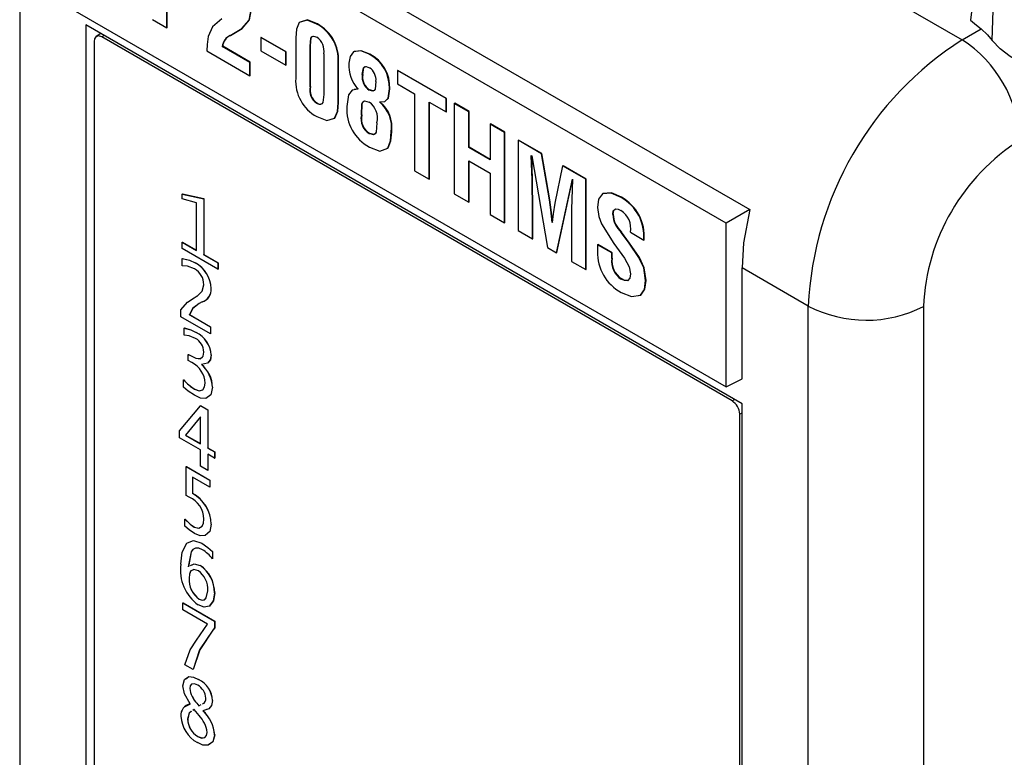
# Model space of a CAD drawing. Header units: millimetres. Extents: x 0 to 559, y 0 to 432.
# Tile 21 of 24: x 352 to 370, y 333 to 346. Entities that reach past the tile are written whole.
import ezdxf

# ---------------------------------------------------------------- set-up
doc = ezdxf.new("R2010")
doc.units = ezdxf.units.MM
doc.header["$LTSCALE"] = 2

msp = doc.modelspace()

# ---------------------------------------------------------------- linework, layer by layer
for p, q in [((354.54901786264, 354.3109651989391), (369.0234053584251, 345.9550791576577)), ((353.1013756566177, 349.7915967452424), (365.1315494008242, 342.8467252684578)), ((364.7001546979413, 342.5976836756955), (352.6990935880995, 349.5257487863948)), ((351.7605655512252, 349.4175307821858), (351.7605655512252, 328.7516301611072)), ((354.4571200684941, 346.1751757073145), (354.4571200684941, 346.8707734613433)), ((354.4641911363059, 346.1792577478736), (354.4641911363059, 346.8666914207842)), ((352.6990935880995, 346.5273591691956), (364.7001546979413, 339.5992940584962)), ((354.1935817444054, 346.3273131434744), (354.4571200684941, 346.1751757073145)), ((364.9928744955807, 339.2882052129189), (352.9720592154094, 346.227674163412)), ((352.9720592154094, 346.227674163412), (352.9720592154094, 332.3464803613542)), ((354.4571200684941, 346.1751757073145), (354.4641911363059, 346.1792577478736)), ((355.617019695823, 346.0333522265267), (355.8309475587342, 346.1600545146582)), ((355.6240907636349, 346.0374342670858), (355.838018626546, 346.1641365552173)), ((355.8309475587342, 346.1600545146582), (355.838018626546, 346.1641365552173)), ((357.2051686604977, 346.2430436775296), (357.2122397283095, 346.2471257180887)), ((369.0234053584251, 345.9550791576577), (369.3716080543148, 346.1560928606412)), ((353.1235927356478, 345.9260312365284), (353.1235927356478, 332.5972604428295)), ((353.2475304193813, 346.0686480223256), (353.1632835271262, 346.0165570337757)), ((353.3075495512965, 346.0339997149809), (353.2649925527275, 346.0076861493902)), ((364.8074213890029, 339.3443838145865), (353.2649925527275, 346.0076861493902)), ((355.617019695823, 346.0333522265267), (355.6240907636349, 346.0374342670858)), ((356.1793797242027, 345.9967296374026), (356.1864507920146, 346.0008116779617)), ((356.6347806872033, 345.7338322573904), (356.1793797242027, 345.9967296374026)), ((356.1793797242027, 345.9967296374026), (356.1793797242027, 345.7537815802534)), ((356.6418517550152, 345.7379142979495), (356.1864507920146, 346.0008116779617)), ((356.8153980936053, 345.9936659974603), (356.8156746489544, 345.2496255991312)), ((355.1898776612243, 345.7521640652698), (355.9777716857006, 345.2973225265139)), ((355.4712390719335, 345.8326853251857), (355.4783101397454, 345.8367673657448)), ((355.9777716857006, 345.5402702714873), (355.4712390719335, 345.8326853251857)), ((355.9848427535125, 345.5443523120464), (355.4783101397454, 345.8367673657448)), ((356.1793797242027, 345.7537815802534), (356.6347806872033, 345.4908842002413)), ((356.6347806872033, 345.7338322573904), (356.6418517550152, 345.7379142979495)), ((356.6347806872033, 345.4908842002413), (356.6347806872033, 345.7338322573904)), ((356.6418517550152, 345.4949662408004), (356.6418517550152, 345.7379142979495)), ((357.0792129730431, 345.8413804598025), (357.0862840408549, 345.8454625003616)), ((357.0792129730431, 345.0971816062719), (357.0792129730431, 345.8413804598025)), ((357.0862840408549, 345.1012636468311), (357.0862840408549, 345.8454625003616)), ((355.9777716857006, 345.5402702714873), (355.9848427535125, 345.5443523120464)), ((355.9777716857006, 345.2973225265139), (355.9777716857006, 345.5402702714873)), ((355.9848427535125, 345.301404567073), (355.9848427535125, 345.5443523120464)), ((357.3291865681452, 345.6970622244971), (357.3294631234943, 344.9530218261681)), ((357.5927246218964, 344.8007376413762), (357.5930011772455, 345.5447768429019)), ((357.5930011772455, 345.5447768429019), (357.6000722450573, 345.548858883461)), ((357.5997956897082, 344.8048196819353), (357.6000722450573, 345.548858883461)), ((358.163816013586, 345.6896283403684), (358.1708870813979, 345.6937103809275)), ((356.6347806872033, 345.4908842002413), (356.6418517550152, 345.4949662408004)), ((358.6810407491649, 345.3913602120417), (358.6881118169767, 345.3954422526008)), ((359.5702770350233, 344.8780150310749), (358.6810407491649, 345.3913602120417)), ((358.6810407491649, 345.3913602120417), (358.6810407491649, 345.1484121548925)), ((359.5773481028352, 344.8820970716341), (358.6881118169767, 345.3954422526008)), ((355.9777716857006, 345.2973225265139), (355.9848427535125, 345.301404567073)), ((358.0359225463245, 345.3175226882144), (358.0429936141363, 345.3216047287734)), ((357.0792129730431, 345.0971816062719), (357.0862840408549, 345.1012636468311)), ((357.9633789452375, 345.0566292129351), (357.8843441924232, 345.0440581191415)), ((358.161878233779, 345.0354274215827), (358.1620561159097, 345.0355179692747)), ((358.1620561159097, 345.0355179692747), (358.1691271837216, 345.0396000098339)), ((358.5317173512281, 345.0552815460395), (358.5387884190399, 345.0593635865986)), ((358.6810407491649, 345.1484121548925), (358.994846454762, 344.9672559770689)), ((358.3564866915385, 344.8124771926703), (358.3565956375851, 344.8171528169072)), ((358.3564866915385, 344.8124771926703), (358.3635577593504, 344.8165592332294)), ((358.3635577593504, 344.8165592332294), (358.363666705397, 344.8212348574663)), ((358.994846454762, 344.9672559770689), (358.994846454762, 343.5556020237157)), ((359.2583847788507, 344.8151185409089), (359.5702770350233, 344.6350669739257)), ((359.2583847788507, 343.4034645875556), (359.2583847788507, 344.8151185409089)), ((359.5702770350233, 344.8780150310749), (359.5773481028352, 344.8820970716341)), ((359.5702770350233, 344.6350669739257), (359.5702770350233, 344.8780150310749)), ((359.5773481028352, 344.6391490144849), (359.5773481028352, 344.8820970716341)), ((357.2012931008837, 344.7930288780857), (357.2083641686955, 344.7971109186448)), ((357.5927246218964, 344.8007376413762), (357.5997956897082, 344.8048196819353)), ((359.2654558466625, 343.4075466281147), (359.2654558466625, 344.8110365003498)), ((359.5702770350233, 344.6350669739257), (359.5773481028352, 344.6391490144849)), ((359.7212370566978, 344.7908676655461), (359.7283081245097, 344.7949497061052)), ((359.7212370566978, 344.7908676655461), (359.7212370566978, 343.1362656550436)), ((359.9847753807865, 344.6387302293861), (359.7212370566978, 344.7908676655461)), ((359.9918464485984, 344.6428122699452), (359.7283081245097, 344.7949497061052)), ((359.9847753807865, 344.6387302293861), (359.9918464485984, 344.6428122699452)), ((359.9847753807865, 343.9840499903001), (359.9847753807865, 344.6387302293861)), ((359.9918464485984, 343.9881320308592), (359.9918464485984, 344.6428122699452)), ((358.0182057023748, 344.5747865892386), (358.0252767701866, 344.5788686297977)), ((358.0182057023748, 344.5746123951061), (358.0252767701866, 344.5786944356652)), ((358.0182057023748, 344.5746123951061), (358.0182057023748, 344.5747865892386)), ((358.0252767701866, 344.5786944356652), (358.0252767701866, 344.5788686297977)), ((360.3767602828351, 344.4124421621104), (360.3838313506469, 344.4165242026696)), ((360.3767602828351, 344.4124421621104), (360.3767602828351, 343.7577619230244)), ((360.6402983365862, 344.260304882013), (360.3767602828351, 344.4124421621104)), ((360.647369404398, 344.2643869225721), (360.3838313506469, 344.4165242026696)), ((358.1640928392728, 344.2372164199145), (358.1711639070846, 344.2412984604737)), ((358.5671510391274, 344.2689013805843), (358.5742221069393, 344.2729834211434)), ((360.6402983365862, 344.260304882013), (360.647369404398, 344.2643869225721)), ((360.6402983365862, 342.6057028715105), (360.6402983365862, 344.260304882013)), ((360.647369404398, 342.6097849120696), (360.647369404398, 344.2643869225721)), ((360.890548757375, 344.1158383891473), (360.8976198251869, 344.1199204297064)), ((360.890548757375, 344.1158383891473), (360.890548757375, 342.4612363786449)), ((361.3157305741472, 343.8703861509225), (360.890548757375, 344.1158383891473)), ((361.3228016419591, 343.8744681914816), (360.8976198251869, 344.1199204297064)), ((359.9847753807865, 343.9840499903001), (359.9918464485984, 343.9881320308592)), ((360.3767602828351, 343.7577619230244), (359.9847753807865, 343.9840499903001)), ((360.3767602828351, 343.7659260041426), (359.9918464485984, 343.9881320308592)), ((359.9847753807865, 343.7411022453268), (360.3767602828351, 343.5148141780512)), ((359.9847753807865, 342.9841282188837), (359.9847753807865, 343.7411022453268)), ((359.9918464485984, 342.9882102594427), (359.9918464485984, 343.7370202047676)), ((361.1313873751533, 343.8358319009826), (361.1409027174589, 343.830657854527)), ((361.1409027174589, 343.830657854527), (361.4267387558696, 342.1517004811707)), ((361.3157305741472, 343.8703861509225), (361.3228016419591, 343.8744681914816)), ((361.4616404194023, 343.0224674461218), (361.3157305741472, 343.8703861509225)), ((361.4687114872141, 343.0265494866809), (361.3228016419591, 343.8744681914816)), ((358.994846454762, 343.5556020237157), (359.2583847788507, 343.4034645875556)), ((361.7052329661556, 343.6455312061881), (361.5591695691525, 342.9663876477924)), ((361.7052329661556, 343.6455312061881), (361.7123040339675, 343.6496132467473)), ((362.1285132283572, 343.4011767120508), (361.7052329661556, 343.6455312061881)), ((362.1355842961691, 343.4052587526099), (361.7123040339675, 343.6496132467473)), ((359.2583847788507, 343.4034645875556), (359.2654558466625, 343.4075466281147)), ((360.3767602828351, 343.5148141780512), (360.3767602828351, 342.7578401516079)), ((361.5922772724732, 342.0561371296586), (361.8837985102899, 343.4017932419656)), ((361.5993483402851, 342.0602191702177), (361.8871840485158, 343.3888629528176)), ((361.8837985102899, 343.4017932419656), (361.8875632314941, 343.399619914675)), ((362.1285132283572, 343.4011767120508), (362.1355842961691, 343.4052587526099)), ((362.1285132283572, 341.7465747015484), (362.1285132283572, 343.4011767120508)), ((362.1355842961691, 341.7506567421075), (362.1355842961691, 343.4052587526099)), ((354.7384209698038, 343.1311994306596), (354.7400755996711, 343.13215462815)), ((354.7384209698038, 343.0457797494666), (354.7384209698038, 343.1311994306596)), ((354.7384209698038, 343.1311994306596), (355.1329362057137, 343.04581676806)), ((354.9973215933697, 342.9675026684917), (354.7384209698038, 343.0457797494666)), ((354.7400755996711, 343.13215462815), (355.134590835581, 343.0467719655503)), ((355.1329362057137, 343.04581676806), (355.134590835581, 343.0467719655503)), ((355.1329362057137, 343.04581676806), (355.1329362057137, 342.0207805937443)), ((355.134590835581, 343.0467719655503), (355.134590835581, 342.0217357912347)), ((359.7212370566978, 343.1362656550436), (359.9847753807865, 342.9841282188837)), ((361.4616404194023, 343.0224674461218), (361.4687114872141, 343.0265494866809)), ((362.7751783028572, 343.0684630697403), (362.782249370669, 343.0725451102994)), ((354.9973215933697, 342.0990692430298), (354.9973215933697, 342.9675026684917)), ((359.9847753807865, 342.9841282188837), (359.9918464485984, 342.9882102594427)), ((361.1540870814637, 342.832254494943), (361.1611581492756, 342.8363365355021)), ((361.1540870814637, 342.3090989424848), (361.1540870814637, 342.832254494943)), ((361.1611581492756, 342.3131809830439), (361.1611581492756, 342.8363365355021)), ((365.1315494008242, 342.8467252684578), (364.7001546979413, 342.5976836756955)), ((360.3767602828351, 342.7578401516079), (360.6402983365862, 342.6057028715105)), ((362.6229241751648, 342.7570920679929), (362.6299952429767, 342.761174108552)), ((360.6402983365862, 342.6057028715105), (360.647369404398, 342.6097849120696)), ((361.5124292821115, 342.6098706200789), (361.5195003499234, 342.613952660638)), ((361.5161750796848, 342.6077032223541), (361.5124292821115, 342.6098706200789)), ((361.5232461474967, 342.6117852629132), (361.5195003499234, 342.613952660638)), ((364.7001546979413, 339.5992940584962), (364.7001546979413, 342.5976836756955)), ((360.890548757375, 342.4612363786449), (361.1540870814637, 342.3090989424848)), ((361.1540870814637, 342.3090989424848), (361.1611581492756, 342.3131809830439)), ((361.864698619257, 342.4218489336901), (361.8649749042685, 341.8987121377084)), ((362.776285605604, 342.4297663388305), (362.7833566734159, 342.4338483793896)), ((362.945426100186, 342.4302617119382), (363.1915238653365, 342.2884306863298)), ((363.1915238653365, 342.2884306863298), (363.1985949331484, 342.292512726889)), ((354.7384209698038, 342.2485293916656), (354.7400755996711, 342.2494845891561)), ((354.7384209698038, 342.1346364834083), (354.7384209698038, 342.2485293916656)), ((354.7384209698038, 342.2485293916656), (354.9973215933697, 342.0990692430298)), ((355.3918368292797, 341.7574275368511), (354.7384209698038, 342.1346364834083)), ((354.7400755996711, 342.2494845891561), (354.9973215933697, 342.1009796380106)), ((361.4267387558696, 342.1517004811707), (361.5922772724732, 342.0561371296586)), ((362.3433299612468, 342.2042031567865), (362.3504010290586, 342.2082851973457)), ((362.3433299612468, 342.2042031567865), (362.3433299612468, 342.0813884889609)), ((362.6068682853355, 342.0520657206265), (362.3433299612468, 342.2042031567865)), ((362.6139393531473, 342.0561477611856), (362.3504010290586, 342.2082851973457)), ((354.7384209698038, 341.9485339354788), (354.7400755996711, 341.9494891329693)), ((354.7384209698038, 341.8159554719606), (354.7384209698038, 341.9485339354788)), ((355.1329362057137, 342.0207805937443), (355.134590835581, 342.0217357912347)), ((355.1329362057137, 342.0207805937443), (355.3918368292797, 341.8713204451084)), ((355.134590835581, 342.0217357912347), (355.3934914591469, 341.8722756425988)), ((361.5922772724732, 342.0561371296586), (361.5993483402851, 342.0602191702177)), ((362.6068682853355, 342.0520657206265), (362.6139393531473, 342.0561477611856)), ((362.6068682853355, 341.9537646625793), (362.6068682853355, 342.0520657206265)), ((362.6068682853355, 341.9537646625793), (362.6139393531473, 341.9578467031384)), ((362.6139393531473, 341.9578467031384), (362.6139393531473, 342.0561477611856)), ((363.1034935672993, 341.9662783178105), (363.1105646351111, 341.9703603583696)), ((354.9740128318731, 341.8719230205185), (354.9756674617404, 341.872878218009)), ((355.3918368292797, 341.8713204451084), (355.3934914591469, 341.8722756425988)), ((355.3918368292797, 341.8713204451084), (355.3918368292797, 341.7574275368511)), ((355.3918368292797, 341.7574275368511), (355.3934914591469, 341.7583827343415)), ((355.3934914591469, 341.8722756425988), (355.3934914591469, 341.7583827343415)), ((361.8649749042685, 341.8987121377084), (362.1285132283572, 341.7465747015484)), ((362.1285132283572, 341.7465747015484), (362.1355842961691, 341.7506567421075)), ((366.2043681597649, 341.0793010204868), (364.9928744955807, 341.7786814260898)), ((364.9928744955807, 339.745468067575), (364.9928744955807, 341.7786814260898)), ((362.780161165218, 341.572416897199), (362.7872322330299, 341.5764989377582)), ((355.2685508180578, 341.3995842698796), (355.270205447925, 341.40053946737)), ((363.2250200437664, 341.5454466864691), (363.2320911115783, 341.5495287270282)), ((354.9532083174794, 341.2310510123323), (355.0117691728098, 341.2637562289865)), ((354.9532083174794, 341.2310510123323), (354.9548629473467, 341.2320062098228)), ((354.9548629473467, 341.2320062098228), (355.013423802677, 341.2647114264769)), ((355.1051968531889, 341.1553220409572), (355.0502960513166, 341.1276222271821)), ((366.2043681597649, 322.7675379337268), (366.2043681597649, 341.0793010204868)), ((368.3163922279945, 341.0739810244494), (368.3163922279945, 322.7589438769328)), ((354.7137637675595, 340.8832325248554), (354.7137637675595, 341.0126967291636)), ((355.2562222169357, 340.5700779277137), (354.7137637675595, 340.8832325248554)), ((354.8678712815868, 340.922397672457), (354.869525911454, 340.9233528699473)), ((354.8678712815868, 340.922397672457), (355.2562222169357, 340.6982074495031)), ((354.869525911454, 340.9233528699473), (355.2578768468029, 340.6991626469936)), ((354.7754067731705, 340.6780053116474), (354.7770614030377, 340.6789605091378)), ((354.7754067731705, 340.5476513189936), (354.7754067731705, 340.6780053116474)), ((355.2562222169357, 340.6982074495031), (355.2578768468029, 340.6991626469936)), ((355.2562222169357, 340.6982074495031), (355.2562222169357, 340.5700779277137)), ((355.2578768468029, 340.6991626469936), (355.2578768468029, 340.5710331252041)), ((354.9921204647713, 340.5958314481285), (354.9937750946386, 340.5967866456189)), ((355.2562222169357, 340.5700779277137), (355.2578768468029, 340.5710331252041)), ((354.8493783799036, 340.1941898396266), (354.8510330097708, 340.195145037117)), ((354.8493783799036, 340.0802969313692), (354.8493783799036, 340.1941898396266)), ((354.8493783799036, 340.1941898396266), (354.8863641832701, 340.1728383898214)), ((354.8510330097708, 340.195145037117), (354.8880188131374, 340.1737935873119)), ((354.8863641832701, 340.1728383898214), (354.8880188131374, 340.1737935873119)), ((355.2685508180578, 340.1844415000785), (355.270205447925, 340.185396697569)), ((354.9121771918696, 340.0440439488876), (354.8493783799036, 340.0802969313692)), ((354.7630781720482, 339.7268204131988), (354.7647328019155, 339.7277756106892)), ((354.7630781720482, 339.5942419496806), (354.7630781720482, 339.7268204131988)), ((355.2932080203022, 339.5922896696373), (355.2948626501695, 339.5932448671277)), ((364.7001546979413, 339.5992940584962), (364.9928744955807, 339.745468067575)), ((354.9639958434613, 339.5585580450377), (354.9656504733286, 339.5595132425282)), ((354.6891065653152, 338.7932887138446), (355.0712932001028, 339.2560145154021)), ((355.0712932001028, 339.2560145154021), (355.0729478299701, 339.2569697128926)), ((355.0712932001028, 339.2560145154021), (355.2069078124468, 339.1777258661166)), ((355.0729478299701, 339.2569697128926), (355.2085624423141, 339.1786810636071)), ((364.8074213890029, 339.3443838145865), (364.8514904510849, 339.3698244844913)), ((364.9928744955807, 325.4070114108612), (364.9928744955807, 339.2882052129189)), ((355.0712932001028, 339.0504734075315), (354.7960186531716, 338.7173330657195)), ((355.0712932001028, 339.0494261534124), (354.7976732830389, 338.71828826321)), ((355.0712932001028, 338.5584204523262), (355.0712932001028, 339.0504734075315)), ((355.2069078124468, 339.1777258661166), (355.2085624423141, 339.1786810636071)), ((355.2069078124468, 339.1777258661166), (355.2069078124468, 338.4801318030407)), ((355.2085624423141, 339.1786810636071), (355.2085624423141, 338.4810870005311)), ((364.9928744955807, 339.1249037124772), (364.9488212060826, 339.0994721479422)), ((364.9488212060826, 325.7707013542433), (364.9488212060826, 339.0994721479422)), ((354.6891065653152, 338.6651591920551), (354.6891065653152, 338.7932887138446)), ((354.7960186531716, 338.7173330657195), (354.7976732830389, 338.71828826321)), ((354.7960186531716, 338.7173330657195), (355.0712932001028, 338.5584204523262)), ((354.7976732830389, 338.71828826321), (355.0712932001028, 338.560330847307)), ((355.0712932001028, 338.4445275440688), (354.6891065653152, 338.6651591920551)), ((355.0712932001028, 338.1455586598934), (355.0712932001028, 338.4445275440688)), ((355.2069078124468, 338.4801318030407), (355.2085624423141, 338.4810870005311)), ((355.2069078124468, 338.4801318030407), (355.3301938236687, 338.4089603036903)), ((355.2069078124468, 338.3662388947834), (355.2069078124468, 338.067270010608)), ((355.3301938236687, 338.295067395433), (355.2069078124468, 338.3662388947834)), ((355.2085624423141, 338.4810870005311), (355.3318484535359, 338.4099155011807)), ((355.2085624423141, 338.365283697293), (355.2085624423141, 338.0682252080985)), ((355.3301938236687, 338.4089603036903), (355.3318484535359, 338.4099155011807)), ((355.3301938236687, 338.4089603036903), (355.3301938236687, 338.295067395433)), ((355.3318484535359, 338.4099155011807), (355.3318484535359, 338.2960225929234)), ((355.2069078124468, 338.067270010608), (355.0712932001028, 338.1455586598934)), ((355.3301938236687, 338.295067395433), (355.3318484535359, 338.2960225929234)), ((354.812392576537, 338.1398364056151), (354.8140472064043, 338.1407916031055)), ((354.812392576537, 337.6130817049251), (354.812392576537, 338.1398364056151)), ((354.812392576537, 338.1398364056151), (355.2438936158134, 337.8907361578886)), ((354.8140472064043, 338.1407916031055), (355.2455482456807, 337.8916913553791)), ((355.2069078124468, 338.067270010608), (355.2085624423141, 338.0682252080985)), ((355.2438936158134, 337.7626066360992), (354.9233499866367, 337.9476525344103)), ((354.9233499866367, 337.9476525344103), (354.9233499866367, 337.6486836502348)), ((354.9250046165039, 337.9466973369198), (354.9250046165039, 337.6496388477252)), ((355.2438936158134, 337.8907361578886), (355.2455482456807, 337.8916913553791)), ((355.2438936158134, 337.8907361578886), (355.2438936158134, 337.7626066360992)), ((355.2455482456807, 337.8916913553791), (355.2455482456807, 337.7635618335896)), ((354.8665228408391, 337.5818329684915), (354.812392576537, 337.6130817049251)), ((354.9233499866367, 337.6486836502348), (354.9250046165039, 337.6496388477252)), ((355.2438936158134, 337.7626066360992), (355.2455482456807, 337.7635618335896)), ((354.7877353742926, 337.1786402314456), (354.7893900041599, 337.179595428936)), ((354.7877353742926, 337.0496209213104), (354.7877353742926, 337.1786402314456)), ((355.2685508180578, 337.0857024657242), (355.270205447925, 337.0866576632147)), ((354.9578315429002, 337.0308401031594), (354.9594861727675, 337.0317953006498)), ((355.0949872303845, 336.7395329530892), (355.0966418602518, 336.7404881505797)), ((355.2932080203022, 336.5826151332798), (355.2948626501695, 336.5835703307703)), ((355.2932080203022, 336.5826151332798), (355.2932080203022, 336.4542631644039)), ((355.2948626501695, 336.5835703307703), (355.2948626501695, 336.4552183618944)), ((355.2932080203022, 336.4542631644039), (355.2948626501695, 336.4552183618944)), ((355.0649362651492, 336.329782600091), (355.0665908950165, 336.3307377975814)), ((354.8617069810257, 336.0976399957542), (354.8633616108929, 336.0985951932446)), ((355.3301938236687, 335.8287454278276), (355.3318484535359, 335.8297006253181)), ((354.7507495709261, 335.6441456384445), (354.7524042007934, 335.6451008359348)), ((354.7507495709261, 335.6441456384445), (355.3301938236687, 335.3096395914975)), ((354.7507495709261, 335.516016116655), (354.7507495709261, 335.6441456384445)), ((354.7524042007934, 335.6451008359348), (355.3318484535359, 335.3105947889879)), ((355.046828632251, 335.713824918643), (355.0484832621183, 335.7147801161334)), ((355.2022845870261, 335.2553505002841), (354.7507495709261, 335.516016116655)), ((355.3301938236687, 335.3096395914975), (355.3318484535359, 335.3105947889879)), ((355.3301938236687, 335.3096395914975), (355.3301938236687, 335.1850692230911)), ((355.3318484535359, 335.3105947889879), (355.3318484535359, 335.1860244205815)), ((354.9973215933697, 334.9610337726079), (355.2022845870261, 335.2553505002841)), ((355.3301938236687, 335.1850692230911), (355.2974459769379, 335.1439134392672)), ((355.2974459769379, 335.1439134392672), (355.2991006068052, 335.1448686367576)), ((355.3318484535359, 335.1860244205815), (355.2991006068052, 335.1448686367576)), ((355.3301938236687, 335.1850692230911), (355.3318484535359, 335.1860244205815)), ((354.9356785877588, 334.4269325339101), (354.7877353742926, 334.5123383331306)), ((354.9356785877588, 334.4269325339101), (354.9373332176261, 334.4278877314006)), ((355.0358484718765, 334.242396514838), (355.0375031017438, 334.2433517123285)), ((354.8740355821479, 334.07621335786), (354.8756902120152, 334.0771685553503)), ((355.2932080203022, 333.8542504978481), (355.2948626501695, 333.8552056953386)), ((354.7928367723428, 333.7493482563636), (354.8876335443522, 333.7957741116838)), ((354.959179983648, 333.6925001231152), (354.9292520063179, 333.6724305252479)), ((354.9608346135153, 333.6934553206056), (354.9309066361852, 333.6733857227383)), ((355.0450949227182, 333.5846213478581), (354.959179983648, 333.6925001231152)), ((355.0059901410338, 333.8058413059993), (355.0076447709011, 333.8067965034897)), ((355.0059901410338, 333.8058413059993), (355.0418201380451, 333.7613552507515)), ((355.0076447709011, 333.8067965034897), (355.0434747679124, 333.7623104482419)), ((355.0418201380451, 333.7613552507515), (355.0849294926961, 333.7822771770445)), ((355.0418201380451, 333.7613552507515), (355.0434747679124, 333.7623104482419)), ((355.0434747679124, 333.7623104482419), (355.0865841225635, 333.783232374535)), ((354.8370497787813, 333.5180901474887), (354.8387044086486, 333.5190453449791)), ((355.0215935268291, 333.1971163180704), (355.0232481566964, 333.1980715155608)), ((355.3301938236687, 333.2258409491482), (355.3318484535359, 333.2267961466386))]:
    msp.add_line(p, q)
at = {"flags": 128}
for points in [[(369.5737227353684, 345.9441629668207), (369.5993508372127, 346.6835585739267), (369.6192118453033, 347.2644480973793)], [(369.2420059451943, 346.888047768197), (369.2064475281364, 346.5663722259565), (369.1784954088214, 346.3136234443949)], [(355.8309475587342, 346.1600545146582), (355.9653978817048, 346.3149582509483), (355.9982086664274, 346.512730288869)], [(355.838018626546, 346.1641365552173), (355.9724689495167, 346.3190402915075), (356.0052797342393, 346.5168123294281)], [(355.4612500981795, 346.338392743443), (355.2943863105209, 346.1938610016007), (355.2125773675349, 346.019089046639)], [(357.2051686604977, 346.2430436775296), (357.0251041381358, 346.3162447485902), (356.881105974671, 346.2745306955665), (356.8287952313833, 346.1510515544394), (356.8153980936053, 345.9936659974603)], [(357.2122397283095, 346.2471257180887), (357.0321752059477, 346.3203267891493), (356.8960494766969, 346.2808932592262)], [(369.1784954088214, 346.3136234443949), (369.2868246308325, 346.2254841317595), (369.3716080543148, 346.1560928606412)], [(369.3716080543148, 346.1560928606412), (369.4879247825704, 346.0460130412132), (369.5737227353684, 345.9441629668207)], [(353.2649925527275, 346.0076861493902), (353.2067060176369, 346.026819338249), (353.1555835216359, 346.0110070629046), (353.1312009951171, 345.9744834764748), (353.1235927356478, 345.9260312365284)], [(355.2125773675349, 346.019089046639), (355.1965426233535, 345.8718775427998), (355.1898776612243, 345.7521640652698)], [(357.0792129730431, 345.8413804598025), (357.0947722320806, 345.9858285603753), (357.1118618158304, 346.0092702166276), (357.1369899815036, 346.0205538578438), (357.1678117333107, 346.0181705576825), (357.2012931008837, 346.0023332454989)], [(357.0862840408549, 345.8454625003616), (357.1018432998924, 345.9899106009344), (357.1189328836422, 346.0133522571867), (357.1392023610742, 346.0224541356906)], [(370.2990322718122, 345.5649907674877), (370.2146631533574, 345.5393780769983), (370.1211048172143, 345.5464613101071), (370.0168495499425, 345.5848932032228), (369.8997009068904, 345.6521281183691), (369.716313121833, 345.7914787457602), (369.5737227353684, 345.9441629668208)], [(358.163816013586, 345.6896283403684), (358.0092836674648, 345.7519706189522), (357.8770727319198, 345.7352100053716), (357.8119972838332, 345.6528440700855), (357.7898245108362, 345.5267223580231)], [(358.1708870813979, 345.6937103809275), (358.0163547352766, 345.7560526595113), (357.8841437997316, 345.7392920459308), (357.8710379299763, 345.7227039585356)], [(358.0359225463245, 345.3175226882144), (358.0594606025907, 345.4450388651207), (358.0782867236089, 345.4629965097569), (358.1046757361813, 345.4672269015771), (358.1660306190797, 345.4454021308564)], [(358.0429936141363, 345.3216047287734), (358.0665316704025, 345.4491209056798), (358.0853577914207, 345.467078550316), (358.0966719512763, 345.4688923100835)], [(358.2858961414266, 345.1949534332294), (358.268524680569, 345.0515271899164), (358.2525439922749, 345.0267032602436), (358.2266432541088, 345.0170862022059), (358.161878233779, 345.0354274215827)], [(357.9563078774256, 345.052547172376), (357.8486440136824, 345.0354223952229), (357.7806319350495, 344.9506157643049), (357.7543908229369, 344.7358601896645)], [(358.2387947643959, 345.0230546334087), (358.2337143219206, 345.0211682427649), (358.1689493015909, 345.0395094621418)], [(358.3565956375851, 344.8171528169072), (358.4458740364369, 344.8252959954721), (358.5067778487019, 344.8853140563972), (358.5317173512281, 345.0552815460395)], [(358.4883800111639, 344.8642975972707), (358.5138489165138, 344.8893960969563), (358.5387884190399, 345.0593635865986)], [(357.3294631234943, 344.9530218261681), (357.3119721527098, 344.8066774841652), (357.2936011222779, 344.7838667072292), (357.2672234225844, 344.7736970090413), (357.2355001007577, 344.7767686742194), (357.2012931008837, 344.7930288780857)], [(358.0182057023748, 344.5747865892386), (358.0285345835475, 344.7773879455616), (358.0426542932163, 344.8188138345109), (358.0733308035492, 344.8390673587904), (358.159940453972, 344.8156554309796)], [(357.2032308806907, 344.5489624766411), (357.3834938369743, 344.4763136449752), (357.5273473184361, 344.5189800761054), (357.5793081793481, 344.643097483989), (357.5927246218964, 344.8007376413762)], [(357.4652958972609, 344.5025606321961), (357.5344183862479, 344.5230621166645), (357.58637924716, 344.6471795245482), (357.5997956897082, 344.8048196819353)], [(358.0252767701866, 344.5788686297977), (358.0356056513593, 344.7814699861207), (358.0455022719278, 344.8105057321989)], [(358.3036129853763, 344.4367023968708), (358.287813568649, 344.2627335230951), (358.2703819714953, 344.231461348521), (358.2404599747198, 344.2184414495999), (358.1640928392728, 344.2372164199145)], [(358.1701830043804, 343.99075289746), (358.3573669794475, 343.9182725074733), (358.5026017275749, 343.9719988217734), (358.5539706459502, 344.1041704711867), (358.5671510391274, 344.2689013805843)], [(358.2885662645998, 344.2554804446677), (358.2774530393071, 344.2355433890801), (358.2475310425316, 344.222523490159), (358.1711639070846, 344.2412984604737)], [(358.4909744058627, 343.9691638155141), (358.5096727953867, 343.9760808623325), (358.5610417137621, 344.1082525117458), (358.5742221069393, 344.2729834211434)], [(361.1540870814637, 342.832254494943), (361.1476644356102, 343.3908293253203), (361.1313873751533, 343.8358319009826)], [(361.1611581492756, 342.8363365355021), (361.154735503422, 343.3949113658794), (361.1384584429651, 343.8399139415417)], [(361.8875632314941, 343.399619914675), (361.8683980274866, 342.8559262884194), (361.864698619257, 342.4218489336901)], [(361.5124292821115, 342.6098706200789), (361.4882065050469, 342.8392501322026), (361.4616404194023, 343.0224674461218)], [(361.5195003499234, 342.613952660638), (361.4952775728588, 342.8433321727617), (361.4687114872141, 343.0265494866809)], [(362.7751783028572, 343.0684630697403), (362.5940926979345, 343.1470226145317), (362.4355834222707, 343.1377659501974), (362.3633396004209, 343.0377134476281), (362.3447143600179, 342.8844536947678)], [(362.782249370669, 343.0725451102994), (362.6011637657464, 343.1511046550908), (362.4426544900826, 343.1418479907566), (362.4239795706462, 343.1159845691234)], [(361.5591695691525, 342.9663876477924), (361.5312796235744, 342.7683135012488), (361.5161750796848, 342.6077032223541)], [(362.3447143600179, 342.8844536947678), (362.3677096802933, 342.7212170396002), (362.4144744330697, 342.5871689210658)], [(362.6229241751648, 342.7570920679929), (362.633325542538, 342.8241330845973), (362.6732929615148, 342.8577508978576), (362.7201584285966, 342.8520953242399), (362.7704722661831, 342.8282320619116)], [(362.6299952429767, 342.761174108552), (362.6403966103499, 342.8282151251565), (362.6758207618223, 342.8580114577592)], [(365.1315494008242, 342.8467252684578), (365.0198805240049, 342.2358621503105), (364.9928744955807, 341.7786814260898)], [(362.4144744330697, 342.5871689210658), (362.6431379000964, 342.2259589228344), (362.8396786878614, 341.9555446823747)], [(363.1034935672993, 341.9662783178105), (362.9248015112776, 342.2303293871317), (362.776285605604, 342.4297663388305)], [(363.1105646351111, 341.9703603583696), (362.9318725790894, 342.2344114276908), (362.7833566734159, 342.4338483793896)], [(354.7384209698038, 341.9485339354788), (354.8678960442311, 341.9207588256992), (354.9740128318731, 341.8719230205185)], [(354.7400755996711, 341.9494891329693), (354.8695506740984, 341.9217140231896), (354.9756674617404, 341.872878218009)], [(362.8396786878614, 341.9555446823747), (362.9254946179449, 341.7978843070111), (362.9470870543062, 341.672328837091)], [(363.2250200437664, 341.5454466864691), (363.1907638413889, 341.7781926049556), (363.1034935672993, 341.9662783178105)], [(363.2320911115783, 341.5495287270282), (363.1978349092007, 341.7822746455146), (363.1105646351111, 341.9703603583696)], [(354.9626474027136, 341.7645912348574), (354.832831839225, 341.8121382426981), (354.7384209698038, 341.8159554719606)], [(362.9470870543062, 341.672328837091), (362.9367974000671, 341.5911681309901), (362.8936558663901, 341.5445643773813), (362.8396743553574, 341.5462129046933), (362.780161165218, 341.572416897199)], [(362.9311525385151, 341.5815137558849), (362.9007269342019, 341.5486464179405), (362.8467454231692, 341.5502949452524), (362.7872322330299, 341.5764989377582)], [(355.0117691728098, 341.2637562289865), (355.1044146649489, 341.3517176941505), (355.1329362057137, 341.4700872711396)], [(362.7779465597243, 341.3307476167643), (362.9676458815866, 341.2538187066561), (363.1293702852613, 341.2772741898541), (363.2030538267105, 341.3858101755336), (363.2250200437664, 341.5454466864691)], [(363.0939017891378, 341.2751865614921), (363.1364413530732, 341.2813562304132), (363.2101248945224, 341.3898922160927), (363.2320911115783, 341.5495287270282)], [(354.7137637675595, 341.0126967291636), (354.836245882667, 341.1520954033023), (354.9532083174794, 341.2310510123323)], [(355.0502960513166, 341.1276222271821), (354.9287742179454, 341.0379368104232), (354.8678712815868, 340.922397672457)], [(354.9974864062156, 341.088381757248), (354.9304288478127, 341.0388920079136), (354.869525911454, 340.9233528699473)], [(354.7754067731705, 340.6780053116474), (354.8952822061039, 340.6433625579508), (354.9921204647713, 340.5958314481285)], [(354.7770614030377, 340.6789605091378), (354.8969368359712, 340.6443177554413), (354.9937750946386, 340.5967866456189)], [(354.9817182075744, 340.4879436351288), (354.8633632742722, 340.5358634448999), (354.7754067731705, 340.5476513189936)], [(354.8863641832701, 340.1728383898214), (354.9837711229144, 340.123676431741), (355.0723104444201, 340.1163026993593), (355.11821412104, 340.1599235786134), (355.1329362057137, 340.2378160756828)], [(354.8880188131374, 340.1737935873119), (354.9854257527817, 340.1246316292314), (355.0739650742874, 340.1172578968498), (355.1062214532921, 340.147910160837)], [(355.2685508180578, 340.1844415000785), (355.2512483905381, 340.094092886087), (355.2029482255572, 340.0359731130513), (355.0882450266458, 340.0113607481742)], [(355.270205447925, 340.185396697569), (355.2529030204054, 340.0950480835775), (355.2182679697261, 340.0533715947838)], [(354.9609136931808, 339.4464444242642), (354.8491283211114, 339.5221684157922), (354.7630781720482, 339.5942419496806)], [(355.2932080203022, 339.5922896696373), (355.2613264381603, 339.454863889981), (355.1708602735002, 339.3861113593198), (355.0701023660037, 339.3955612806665), (354.9609136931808, 339.4464444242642)], [(354.9639958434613, 339.5585580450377), (355.0483121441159, 339.5269426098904), (355.115511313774, 339.5484300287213), (355.1470382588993, 339.5989550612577), (355.1575934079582, 339.6696885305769)], [(355.2948626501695, 339.5932448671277), (355.2629810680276, 339.4558190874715), (355.2299092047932, 339.4306851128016)], [(354.9656504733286, 339.5595132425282), (355.0499667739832, 339.5278978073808), (355.0683026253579, 339.5337608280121)], [(354.7877353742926, 337.1786402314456), (354.8812421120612, 337.0881163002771), (354.9578315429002, 337.0308401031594)], [(354.7893900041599, 337.179595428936), (354.8828967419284, 337.0890714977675), (354.9594861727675, 337.0317953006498)], [(354.9578315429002, 337.0308401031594), (355.0406652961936, 337.0100784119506), (355.1005968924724, 337.0475384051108), (355.1258033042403, 337.1062404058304), (355.1329362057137, 337.1806746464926)], [(355.2685508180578, 337.0857024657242), (355.2414951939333, 336.9505247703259), (355.1581990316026, 336.8785659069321), (355.0661372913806, 336.8732615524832), (354.9622621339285, 336.9143894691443)], [(355.270205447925, 337.0866576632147), (355.2431498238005, 336.9514799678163), (355.2059277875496, 336.9193241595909)], [(354.9622621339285, 336.9143894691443), (354.8635076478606, 336.9838971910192), (354.7877353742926, 337.0496209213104)], [(354.9594861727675, 337.0317953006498), (355.0423199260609, 337.011033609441), (355.0959368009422, 337.0445466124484)], [(354.7137637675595, 336.3536627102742), (354.7352689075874, 336.5742015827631), (354.8204724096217, 336.7364252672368), (354.9411506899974, 336.7854359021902), (355.0949872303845, 336.7395329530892)], [(354.8336521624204, 336.7420611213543), (354.9428053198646, 336.7863910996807), (355.0966418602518, 336.7404881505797)], [(355.0949872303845, 336.7395329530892), (355.2072192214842, 336.6587043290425), (355.2932080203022, 336.5826151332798)], [(355.0966418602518, 336.7404881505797), (355.2088738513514, 336.6596595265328), (355.2948626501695, 336.5835703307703)], [(355.1073158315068, 336.6185228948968), (355.0411737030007, 336.6469075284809), (354.9807857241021, 336.6494431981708), (354.9325944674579, 336.6241400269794), (354.8983768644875, 336.5777170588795), (354.8493783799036, 336.3049595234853)], [(354.9287312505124, 336.6176091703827), (354.9000314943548, 336.5786722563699), (354.8510330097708, 336.3059147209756)], [(354.8889250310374, 336.3263770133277), (354.9537852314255, 336.3615036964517), (355.0649362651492, 336.329782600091)], [(354.9180782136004, 336.3422247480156), (354.9554398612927, 336.3624588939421), (355.0665908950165, 336.3307377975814)], [(355.0333442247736, 336.2341273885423), (354.9528291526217, 336.2563015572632), (354.8908993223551, 336.2277725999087), (354.8677622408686, 336.1700291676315), (354.8617069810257, 336.0976399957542)], [(354.9449478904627, 336.2528638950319), (354.8925539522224, 336.2287277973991), (354.8694168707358, 336.170984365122), (354.8633616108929, 336.0985951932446)], [(355.3301938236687, 335.8287454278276), (355.3061666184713, 335.682132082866), (355.2329731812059, 335.5855929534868), (355.1409665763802, 335.5680327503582), (355.0319957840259, 335.6084948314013)], [(355.046828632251, 335.713824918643), (355.1013183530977, 335.6936488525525), (355.1469820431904, 335.7032066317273), (355.1780666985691, 335.7383398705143), (355.2069078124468, 335.8681069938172)], [(355.3318484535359, 335.8297006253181), (355.3078212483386, 335.6830872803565), (355.2346278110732, 335.5865481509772), (355.200896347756, 335.580110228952)], [(355.0484832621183, 335.7147801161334), (355.102972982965, 335.6946040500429), (355.1486366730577, 335.7041618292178), (355.1683667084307, 335.7264615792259)], [(355.2974459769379, 335.1439134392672), (355.0565033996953, 334.7829030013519), (354.9356785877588, 334.4269325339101)], [(355.2991006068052, 335.1448686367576), (355.0581580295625, 334.7838581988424), (354.9373332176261, 334.4278877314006)], [(354.7877353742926, 334.5123383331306), (354.882286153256, 334.7872135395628), (354.9973215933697, 334.9610337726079)], [(354.7507495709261, 334.1282544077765), (354.7795541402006, 334.241962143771), (354.8582917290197, 334.2957896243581), (354.9439100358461, 334.2853512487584), (355.0358484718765, 334.242396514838)], [(354.80170377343, 334.2569283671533), (354.8599463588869, 334.2967448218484), (354.9455646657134, 334.2863064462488), (355.0375031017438, 334.2433517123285)], [(354.885978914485, 333.7948189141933), (354.7818009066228, 333.9795912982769), (354.7507495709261, 334.1282544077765)], [(355.0214008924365, 334.1368440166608), (354.9610800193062, 334.1622354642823), (354.9092755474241, 334.1561570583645), (354.8829295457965, 334.1252818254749), (354.8740355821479, 334.07621335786)], [(354.902816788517, 334.1476040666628), (354.8845841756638, 334.1262370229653), (354.8756902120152, 334.0771685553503)], [(355.2932080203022, 333.8542504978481), (355.2750988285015, 333.7638349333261), (355.2259411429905, 333.7058890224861), (355.1155991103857, 333.6689354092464)], [(355.2948626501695, 333.8552056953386), (355.2767534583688, 333.7647901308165), (355.2275957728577, 333.7068442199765), (355.1803705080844, 333.6910284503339)], [(354.903962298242, 333.6554713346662), (354.8629187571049, 333.6279476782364), (354.8370497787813, 333.5180901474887)], [(354.9056169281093, 333.6564265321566), (354.8645733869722, 333.6289028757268), (354.8387044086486, 333.5190453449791)], [(355.0215935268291, 333.1971163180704), (355.0922799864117, 333.1702762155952), (355.1519024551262, 333.1814705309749), (355.1836405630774, 333.2168695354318), (355.1945792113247, 333.2743216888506)], [(355.3301938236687, 333.2258409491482), (355.2982362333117, 333.0984870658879), (355.2109956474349, 333.0369275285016), (355.1172292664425, 333.0421789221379), (355.0148513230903, 333.0871156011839)], [(355.0232481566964, 333.1980715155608), (355.093934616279, 333.1712314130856), (355.1535570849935, 333.1824257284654), (355.1613999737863, 333.191173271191)], [(355.3318484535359, 333.2267961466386), (355.2998908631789, 333.0994422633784), (355.2201730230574, 333.0431909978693)]]:
    msp.add_lwpolyline(points, dxfattribs=at)
for centre, radius, start, end in [((356.8504908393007, 345.5892092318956), 0.7438385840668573, 356.5754603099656, 61.52202166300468), ((356.8575619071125, 345.5932912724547), 0.7438385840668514, 356.5754603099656, 61.52202166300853), ((355.7057408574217, 345.815611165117), 0.235122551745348, 112.1690178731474, 175.8356220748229), ((355.7128119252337, 345.8196932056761), 0.2351225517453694, 112.1690178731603, 175.8356220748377), ((357.0423835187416, 345.7563319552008), 0.2928632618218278, 348.3238176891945, 57.13873158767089), ((372.3173481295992, 340.797781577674), 6.119458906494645, 122.5661879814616, 177.3632356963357), ((367.7463440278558, 343.9930692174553), 2.341018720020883, 3.059878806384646, 56.9401213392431), ((357.8536177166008, 345.0858639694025), 0.6787889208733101, 357.4176992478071, 62.8070901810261), ((357.8606887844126, 345.0899460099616), 0.6787889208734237, 357.4176992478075, 62.80709018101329), ((358.4315241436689, 345.4857098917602), 0.6430088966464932, 176.3430717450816, 222.3493755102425), ((358.0201245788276, 345.221662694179), 0.2671102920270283, 354.2612107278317, 56.89063146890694), ((357.560952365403, 345.2043437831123), 0.7466520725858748, 176.5230793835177, 241.3733202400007), ((358.3108151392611, 345.2712646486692), 0.2787575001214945, 170.4479420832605, 237.7475757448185), ((358.3178862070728, 345.2753466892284), 0.2787575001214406, 170.4479420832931, 237.7475757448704), ((357.3621568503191, 345.0341724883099), 0.2898747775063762, 167.4455876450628, 236.2932656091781), ((357.369227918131, 345.0382545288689), 0.289874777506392, 167.4455876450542, 236.2932656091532), ((357.9555443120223, 344.5214508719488), 0.3582374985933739, 346.3157751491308, 55.21068436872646), ((357.9716638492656, 344.3520699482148), 0.6077261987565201, 352.5225990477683, 49.84536398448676), ((357.2592063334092, 344.8519561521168), 0.07478586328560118, 227.1691267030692, 287.4931573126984), ((358.5305891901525, 344.6804362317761), 0.7781746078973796, 175.9157626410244, 242.4098884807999), ((357.9645927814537, 344.3479879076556), 0.6077261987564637, 352.5225990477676, 49.84536398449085), ((358.3250053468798, 344.5070317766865), 0.3141546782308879, 167.5774952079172, 239.1889910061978), ((358.3320764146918, 344.5111138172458), 0.3141546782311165, 167.5774952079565, 239.188991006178), ((372.0971306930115, 340.9138088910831), 3.784129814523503, 122.1397655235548, 177.5740975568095), ((362.3764725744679, 342.3545229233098), 0.8177265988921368, 355.3640479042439, 60.81846716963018), ((362.3835436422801, 342.3586049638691), 0.8177265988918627, 355.3640479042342, 60.81846716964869), ((363.1055550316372, 342.7836284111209), 0.4833598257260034, 183.1471073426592, 227.0617503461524), ((363.1126260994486, 342.7877104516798), 0.4833598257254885, 183.1471073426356, 227.0617503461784), ((362.575158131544, 342.5049276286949), 0.3777212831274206, 348.5989891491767, 58.86305646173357), ((363.1651247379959, 342.0560621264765), 0.8221849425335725, 178.2347970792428, 241.9063748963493), ((362.9801803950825, 341.8933580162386), 0.378167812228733, 170.8084833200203, 238.0677176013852), ((362.9872514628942, 341.8974400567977), 0.378167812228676, 170.8084833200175, 238.0677176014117), ((354.7888932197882, 341.4676382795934), 0.344051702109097, 0.4078400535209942, 59.66708992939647), ((354.7022231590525, 341.3744397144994), 0.5668855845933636, 2.542223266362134, 61.35093019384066), ((354.7038777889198, 341.3753949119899), 0.5668855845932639, 2.54222326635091, 61.35093019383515), ((355.0220834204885, 341.3876591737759), 0.2467557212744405, 289.6835379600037, 2.77004284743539), ((355.0237380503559, 341.3886143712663), 0.2467557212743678, 289.6835379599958, 2.770042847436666), ((367.2655510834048, 343.1294702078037), 2.308528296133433, 242.6335776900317, 297.0777772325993), ((354.8378105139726, 340.2301680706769), 0.2952247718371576, 1.484453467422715, 60.826801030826), ((354.7703122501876, 340.1482214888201), 0.4995533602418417, 4.157866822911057, 63.63978829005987), ((354.7719668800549, 340.1491766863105), 0.4995533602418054, 4.157866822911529, 63.63978829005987), ((354.7208534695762, 339.6509963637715), 0.437139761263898, 2.450724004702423, 64.04457656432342), ((354.7040532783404, 339.563798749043), 0.5898432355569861, 2.768608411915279, 49.35687478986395), ((354.705707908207, 339.5647539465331), 0.5898432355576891, 2.768608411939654, 49.35687478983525), ((355.5241176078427, 340.4314711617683), 1.037166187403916, 222.7967777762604, 237.3129465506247), ((355.5257722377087, 340.4324263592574), 1.037166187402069, 222.7967777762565, 237.3129465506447), ((364.6424814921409, 339.0858812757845), 0.306641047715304, 2.540282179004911, 57.45971796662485), ((354.6083395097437, 337.0682067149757), 0.6604430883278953, 1.517995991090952, 61.51241070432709), ((354.609994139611, 337.0691619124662), 0.6604430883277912, 1.517995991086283, 61.51241070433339), ((354.6827053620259, 337.1707148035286), 0.4503409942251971, 1.267269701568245, 65.90982101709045), ((354.6660145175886, 335.9317870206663), 0.8163044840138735, 39.79558988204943, 57.2749140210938), ((355.4785960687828, 336.2397564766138), 0.7732677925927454, 171.5292188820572, 234.7216414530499), ((354.783475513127, 335.8914805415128), 0.4240769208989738, 356.8404679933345, 53.89930863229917), ((354.7157764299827, 335.8241969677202), 0.6144342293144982, 0.4241462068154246, 55.37085763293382), ((354.7174310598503, 335.8251521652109), 0.6144342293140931, 0.4241462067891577, 55.37085763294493), ((355.2966690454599, 336.0708793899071), 0.4357844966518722, 176.4793721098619, 235.0185049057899), ((355.2983236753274, 336.0718345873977), 0.4357844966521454, 176.4793721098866, 235.0185049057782), ((354.8314216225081, 333.8274577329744), 0.4625630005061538, 3.320568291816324, 63.77203097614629), ((354.8330762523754, 333.8284129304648), 0.4625630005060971, 3.320568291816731, 63.77203097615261), ((355.3419008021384, 334.1371679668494), 0.47181916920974, 187.4228236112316, 224.6063773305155), ((355.3435554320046, 334.1381231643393), 0.4718191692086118, 187.4228236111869, 224.6063773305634), ((354.8830164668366, 333.8851129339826), 0.2872608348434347, 2.849950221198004, 61.20103266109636), ((355.075691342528, 333.8836162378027), 0.09554271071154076, 291.054580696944, 9.506295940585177), ((354.9217765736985, 333.5888632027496), 0.2090436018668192, 99.86021042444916, 185.6922519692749), ((354.6605196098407, 333.1750239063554), 0.6715995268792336, 4.339472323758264, 47.34319324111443), ((354.6621742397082, 333.1759791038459), 0.6715995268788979, 4.339472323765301, 47.34319324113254), ((355.2964034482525, 333.5980902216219), 0.5834095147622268, 182.9437248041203, 241.1447962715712), ((355.2174951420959, 333.5232884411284), 0.3804808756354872, 180.7828239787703, 239.0106320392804), ((355.2191497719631, 333.5242436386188), 0.3804808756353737, 180.7828239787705, 239.0106320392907), ((354.646015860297, 333.2012120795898), 0.5534137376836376, 7.591341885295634, 43.85277128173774)]:
    msp.add_arc(centre, radius, start, end)

doc.saveas('drawing.dxf')
